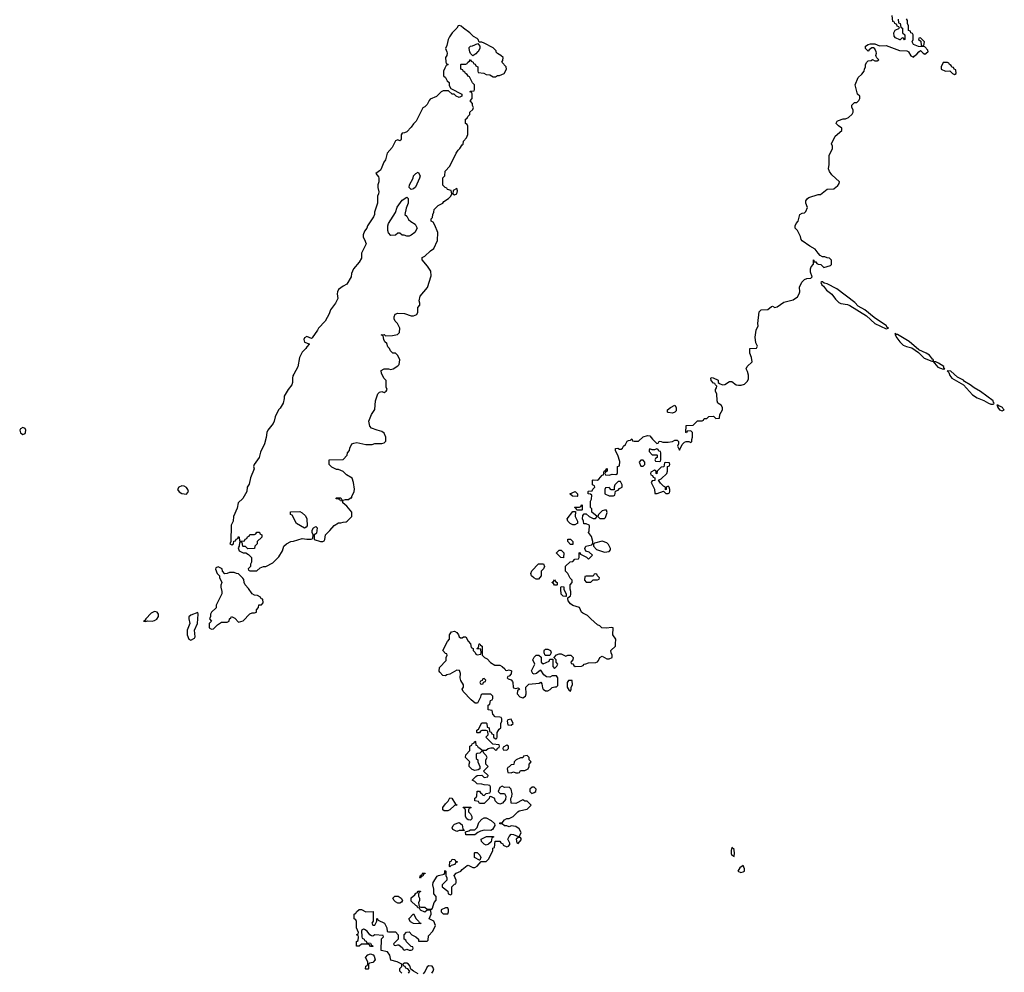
# Model space of a CAD drawing. Header units: inches. Extents: x 2535814 to 2694957, y 540737 to 728403.
# Tile 102 of 106: x 2650963 to 2659629, y 691899 to 700284. Entities that reach past the tile are written whole.
import ezdxf

# ---------------------------------------------------------------- set-up
doc = ezdxf.new("R2010")
doc.units = ezdxf.units.IN
doc.header["$MEASUREMENT"] = 0
doc.layers.add('C6659', color=7, linetype='Continuous')
doc.layers.add('C6750', color=7, linetype='Continuous')

msp = doc.modelspace()

# ---------------------------------------------------------------- linework, layer by layer
at = {"layer": 'C6659', "color": 5}
for points, elevation in [([(2654721.3, 700000), (2654724.7, 699990), (2654722, 699970), (2654712, 699950), (2654712.7, 699912.7), (2654718, 699898), (2654734, 699890), (2654718, 699882), (2654703.6, 699856.4), (2654694, 699830), (2654694, 699790), (2654710, 699774), (2654725.4, 699745.4), (2654742, 699730), (2654743.6, 699703.6), (2654758, 699678), (2654854, 699630), (2654854, 699610), (2654830, 699598), (2654806, 699610), (2654787.3, 699627.3), (2654770, 699628), (2654738, 699658), (2654690, 699658), (2654674, 699650), (2654630.9, 699609.1), (2654575.3, 699584.7), (2654566, 699574), (2654550, 699538), (2654530, 699518), (2654511.3, 699508.7), (2654452, 699390), (2654430, 699368), (2654410, 699338), (2654370, 699298), (2654350, 699288), (2654330, 699286), (2654322, 699270), (2654322, 699230), (2654316.9, 699223.1), (2654310, 699218), (2654290, 699228), (2654270, 699219), (2654242, 699158), (2654198.8, 699110), (2654182.8, 699050), (2654168, 699030), (2654146, 698970), (2654139.8, 698960.2), (2654098, 698930), (2654122, 698902), (2654124.7, 698890), (2654123.6, 698856.4), (2654114, 698830), (2654114, 698806), (2654124.7, 698770), (2654122, 698750), (2654112, 698730), (2654111.3, 698670), (2654084.7, 698590), (2654084.7, 698570), (2654078, 698550), (2654024.7, 698470), (2654018, 698450), (2653996.9, 698423.1), (2653984.7, 698390), (2653984.7, 698370), (2653998, 698350), (2654012, 698310), (2653972, 698230), (2653970, 698186), (2653952, 698150), (2653902, 698090), (2653882, 698050), (2653879.6, 698020.4), (2653843.6, 697956.4), (2653810, 697938), (2653770, 697908), (2653761, 697890), (2653758, 697870), (2653762, 697830), (2653742, 697790), (2653698, 697730), (2653686.4, 697693.6), (2653652, 697630), (2653592, 697570), (2653584.7, 697550), (2653536.9, 697483.1), (2653530, 697478), (2653490, 697496), (2653470, 697484), (2653464.4, 697470), (2653470, 697444.7), (2653511.6, 697431.6), (2653511.6, 697428.4), (2653490, 697406), (2653482, 697390), (2653450, 697358), (2653426, 697310), (2653411, 697229), (2653377.3, 697162.7), (2653366.8, 697150), (2653362.8, 697130), (2653364.7, 697090), (2653358, 697070), (2653327.3, 697030), (2653291.3, 696970), (2653292, 696950), (2653281, 696910), (2653254.8, 696865.2), (2653241, 696850), (2653210.9, 696789.1), (2653204, 696750), (2653194.8, 696730), (2653147.7, 696672.3), (2653138.8, 696650), (2653133.4, 696606.6), (2653117.3, 696550), (2653082, 696478), (2653070.6, 696429.4), (2653026, 696370), (2653021, 696350), (2653026, 696330), (2652994.8, 696250), (2652983.5, 696196.5), (2652966, 696170), (2652962.8, 696130), (2652926, 696070), (2652886.8, 696030), (2652876.9, 695983.1), (2652844.7, 695910), (2652842, 695870), (2652825.4, 695834.6), (2652822, 695690), (2652814, 695670), (2652830, 695662), (2652846, 695670), (2652847.3, 695692.7), (2652862, 695698), (2652867.3, 695712.7), (2652882, 695718), (2652890, 695734), (2652894, 695730), (2652898, 695698), (2652930, 695694), (2652942, 695698), (2652947.3, 695712.7), (2652962, 695718), (2652967.3, 695732.7), (2652982, 695738), (2652990, 695754), (2653030, 695754), (2653042, 695758), (2653050, 695774), (2653072.7, 695772.7), (2653078, 695758), (2653094, 695750), (2653094, 695730), (2653054, 695690), (2653052, 695670), (2653034, 695650), (2653030, 695628), (2652970, 695626), (2652950, 695646), (2652930, 695646), (2652926, 695650), (2652922, 695682), (2652910, 695686), (2652898, 695682), (2652894, 695650), (2652884.7, 695635.3), (2652894, 695610), (2652930, 695592), (2652952, 695592), (2652976.9, 695576.9), (2653002, 695550), (2653002, 695510), (2652994, 695490), (2652994, 695470), (2652974, 695450), (2652978, 695438), (2652990, 695434), (2653050, 695434), (2653080.4, 695459.6), (2653110, 695472), (2653130, 695472), (2653190, 695502), (2653243.1, 695556.9), (2653275.3, 695610), (2653289.1, 695650.9), (2653310, 695671.3), (2653348.4, 695691.6), (2653372.7, 695692.7), (2653450, 695718), (2653490, 695712), (2653527.3, 695712.7), (2653542, 695718), (2653546, 695750), (2653538, 695770), (2653538, 695790), (2653549.1, 695810.9), (2653570, 695822), (2653582, 695810), (2653574.4, 695765.6), (2653570, 695758), (2653554, 695750), (2653554, 695710), (2653610, 695691), (2653630, 695691.3), (2653642, 695698), (2653648.7, 695710), (2653655.3, 695750), (2653693.2, 695786.8), (2653730, 695832), (2653770, 695854), (2653790, 695854), (2653810, 695862), (2653835.3, 695864.7), (2653846, 695870), (2653886, 695910), (2653886, 695950), (2653842, 696002), (2653808, 696030), (2653806, 696046), (2653786, 696050), (2653782, 696062), (2653750, 696066), (2653746, 696070), (2653750, 696074), (2653790, 696074), (2653798, 696058), (2653810, 696054), (2653830, 696062), (2653858, 696062), (2653874, 696074), (2653886, 696074), (2653886, 696086), (2653908, 696130), (2653908.4, 696151.6), (2653902, 696210), (2653889.1, 696249.1), (2653839, 696279), (2653810, 696308), (2653770, 696326), (2653750, 696326), (2653710, 696346), (2653688, 696370), (2653686, 696410), (2653810, 696414), (2653846, 696450), (2653848.4, 696471.6), (2653867.3, 696492.7), (2653868.4, 696511.6), (2653886, 696550), (2653903.1, 696556.9), (2653930, 696562), (2654010, 696546), (2654065.4, 696545.4), (2654090, 696554.8), (2654150, 696554.4), (2654170, 696560.5), (2654184.4, 696575.6), (2654186.6, 696610), (2654170, 696643.7), (2654150, 696659.5), (2654108, 696670), (2654058, 696690), (2654045.6, 696705.6), (2654035.3, 696750), (2654059, 696810), (2654090, 696854), (2654095.3, 696930), (2654115.3, 696990), (2654130, 697004.7), (2654150, 697011.3), (2654170, 697002), (2654190, 697014), (2654198, 697030), (2654188, 697050), (2654187.3, 697107.3), (2654170, 697126), (2654148, 697170), (2654144, 697196), (2654170, 697212), (2654210, 697212), (2654230, 697204.7), (2654250, 697211.3), (2654290, 697236), (2654304, 697250), (2654309, 697290), (2654290, 697328), (2654270, 697348), (2654248.4, 697348.4), (2654226, 697370), (2654218, 697390), (2654204, 697404), (2654193.6, 697433.6), (2654178, 697450), (2654168, 697470), (2654162, 697502), (2654146, 697510), (2654170, 697512), (2654182, 697502), (2654243.6, 697503.6), (2654287.3, 697512.7), (2654306, 697530), (2654308, 697570), (2654288, 697610), (2654268, 697630), (2654258, 697650), (2654258, 697670), (2654267.3, 697692.7), (2654290, 697702), (2654350, 697698), (2654410, 697678), (2654430, 697678), (2654458, 697690), (2654468, 697710), (2654466, 697750), (2654486, 697770), (2654486, 697790), (2654478, 697810), (2654489, 697851), (2654552.9, 697927.1), (2654584, 698030), (2654582, 698070), (2654553.6, 698113.6), (2654506, 698170), (2654506, 698190), (2654530, 698202), (2654578, 698250), (2654608, 698270), (2654640.4, 698339.6), (2654642, 698410), (2654616.4, 698476.4), (2654602, 698502), (2654586, 698510), (2654586, 698530), (2654596.4, 698543.6), (2654598, 698570), (2654608, 698590), (2654610, 698614), (2654646, 698650), (2654686, 698670), (2654696.4, 698683.6), (2654738, 698710), (2654758, 698730), (2654766, 698750), (2654762, 698782), (2654728.4, 698788.4), (2654722, 698802), (2654707.3, 698807.3), (2654687.3, 698827.3), (2654688.4, 698891.6), (2654706, 698910), (2654708.4, 698951.6), (2654750, 698994), (2654806, 699110), (2654823.1, 699136.9), (2654838, 699150), (2654856.4, 699183.6), (2654866, 699190), (2654870, 699214), (2654896.4, 699243.6), (2654907.3, 699272.7), (2654907.3, 699347.3), (2654902, 699362), (2654886, 699370), (2654886, 699410), (2654902, 699418), (2654907.3, 699432.7), (2654926, 699450), (2654926, 699470), (2654950, 699494), (2654958, 699510), (2654948.4, 699528.4), (2654947.3, 699547.3), (2654928, 699570), (2654946, 699590), (2654946, 699630), (2654942, 699642), (2654926, 699650), (2654930, 699654), (2654962, 699658), (2654966, 699670), (2654966, 699710), (2654948.4, 699728.4), (2654922, 699782), (2654910, 699786), (2654902, 699802), (2654886, 699810), (2654882, 699822), (2654866, 699830), (2654862, 699842), (2654846, 699850), (2654846, 699890), (2654850, 699894), (2654890, 699894), (2654902, 699898), (2654906, 699910), (2654922, 699918), (2654930, 699934), (2654938, 699918), (2654954, 699910), (2654958, 699898), (2654972.7, 699892.7), (2654978, 699878), (2654994, 699870), (2654994, 699830), (2654998, 699818), (2655047.3, 699812.7), (2655070, 699802), (2655099.6, 699799.6), (2655130, 699782), (2655150, 699782), (2655168.4, 699791.6), (2655187.3, 699792.7), (2655226, 699810), (2655248, 699850), (2655246, 699870), (2655206, 699910), (2655216.4, 699923.6), (2655218, 699950), (2655198, 699970), (2655167.3, 699987.3), (2655158, 699998), (2655157.6, 700000)], 40), ([(2654326, 691890), (2654308, 691910), (2654308.4, 691931.6), (2654326, 691950), (2654326, 691970), (2654286, 691990), (2654230, 692006), (2654222, 692050), (2654199, 692079), (2654146, 692090), (2654148, 692192), (2654166, 692210), (2654162, 692222), (2654090, 692228), (2654070, 692218), (2654060.4, 692220.4), (2654046, 692230), (2654020.4, 692260.4), (2653996.4, 692276.4), (2653990, 692278), (2653972.7, 692267.3), (2653974, 692210), (2653978, 692198), (2653994, 692190), (2653998, 692178), (2654012.7, 692172.7), (2654018, 692158), (2654050, 692154), (2654058, 692138), (2654074, 692130), (2654070, 692126), (2654050, 692126), (2654042, 692142), (2654030, 692146), (2653970, 692146), (2653951.6, 692128.4), (2653928.7, 692128.7), (2653926, 692170), (2653942, 692178), (2653946, 692210), (2653942, 692222), (2653928, 692230), (2653942, 692238), (2653946, 692250), (2653928.9, 692288.9), (2653927.3, 692347.3), (2653922, 692362), (2653906, 692370), (2653906, 692410), (2653922, 692418), (2653926, 692430), (2653950, 692452), (2653971.6, 692451.6), (2654010, 692432), (2654072.7, 692432.7), (2654074, 692350), (2654062, 692330), (2654070, 692314), (2654090, 692314), (2654106, 692350), (2654106, 692370), (2654110, 692374), (2654118, 692358), (2654174, 692330), (2654194, 692290), (2654198, 692258), (2654210, 692254), (2654270, 692254), (2654294, 692230), (2654294, 692190), (2654254, 692150), (2654258, 692138), (2654270, 692134), (2654290, 692142), (2654299.6, 692139.6), (2654332.7, 692112.7), (2654338, 692098), (2654350, 692094), (2654370, 692102), (2654390, 692094), (2654410, 692094), (2654422, 692098), (2654426, 692110), (2654422, 692122), (2654407.3, 692127.3), (2654367.3, 692167.3), (2654362, 692182), (2654346, 692190), (2654346, 692230), (2654368.4, 692251.6), (2654390, 692254), (2654414, 692230), (2654450, 692212), (2654472, 692190), (2654474, 692174), (2654550, 692174), (2654558, 692182), (2654560.4, 692219.6), (2654598, 692262), (2654622, 692310), (2654608.4, 692348.4), (2654568.4, 692368.4), (2654586, 692410), (2654582, 692442), (2654550, 692446), (2654530, 692428.7), (2654490, 692446), (2654482, 692462), (2654467.3, 692467.3), (2654462, 692482), (2654450, 692486), (2654410, 692526), (2654410, 692554), (2654440.4, 692579.6), (2654450, 692594), (2654462, 692598), (2654470, 692614), (2654490, 692614), (2654492, 692610), (2654478, 692602), (2654474, 692590), (2654474, 692570), (2654482, 692550), (2654482, 692530), (2654474, 692510), (2654478, 692478), (2654492.7, 692472.7), (2654530, 692472), (2654550, 692454), (2654590, 692454), (2654596.4, 692463.6), (2654610, 692514), (2654627.3, 692532.7), (2654627.3, 692567.3), (2654608, 692590), (2654608, 692630), (2654598, 692670), (2654602, 692690), (2654636.4, 692743.6), (2654648.4, 692751.6), (2654698, 692762), (2654706, 692770), (2654706, 692794), (2654714, 692790), (2654714, 692750), (2654722, 692730), (2654722, 692710), (2654682, 692670), (2654682, 692650), (2654732.7, 692612.7), (2654734, 692590), (2654758, 692582), (2654766, 692590), (2654766, 692650), (2654790, 692674), (2654802, 692678), (2654806, 692690), (2654806, 692710), (2654788, 692750), (2654806, 692770), (2654846, 692790), (2654856.4, 692803.6), (2654900.4, 692839.6), (2654910, 692842), (2654950, 692822), (2654970, 692822), (2654990, 692832), (2655026, 692874), (2655070, 692874), (2655090, 692894), (2655116.4, 692943.6), (2655126, 692970), (2655127.3, 692992.7), (2655142, 692998), (2655147.3, 693052.7), (2655190, 693054), (2655198, 693038), (2655214, 693030), (2655218, 693018), (2655250, 693002), (2655266, 693010), (2655276.4, 693023.6), (2655276.4, 693036.4), (2655258, 693070), (2655270, 693094), (2655290, 693114), (2655310, 693112), (2655350, 693094), (2655362, 693098), (2655378, 693130), (2655360.2, 693160.2), (2655330, 693182), (2655290, 693188), (2655270, 693178), (2655250, 693188), (2655230, 693188), (2655210, 693206), (2655190, 693206), (2655188, 693210), (2655190, 693214), (2655210, 693214), (2655230, 693242), (2655250, 693252), (2655270, 693252), (2655306, 693270), (2655347.3, 693312.7), (2655360.4, 693319.6), (2655430, 693334), (2655466, 693370), (2655430, 693406), (2655410, 693406), (2655390, 693418), (2655330, 693386), (2655287.3, 693387.3), (2655286, 693430), (2655294.6, 693445.4), (2655298, 693470), (2655288, 693510), (2655270, 693528), (2655230, 693526), (2655210, 693538), (2655190, 693526), (2655174, 693490), (2655192.7, 693472.7), (2655231.3, 693471.3), (2655242, 693450), (2655239.6, 693420.4), (2655212.7, 693387.3), (2655190, 693378), (2655167.3, 693387.3), (2655148, 693408), (2655146, 693430), (2655110, 693446), (2655098, 693442), (2655094, 693430), (2655050, 693386), (2655010, 693386), (2655002, 693402), (2654968, 693408), (2654968.4, 693431.6), (2654982, 693438), (2654987.3, 693452.7), (2654990, 693494), (2655010, 693494), (2655018, 693478), (2655034, 693470), (2655038, 693458), (2655050, 693454), (2655070, 693474), (2655102, 693478), (2655106, 693490), (2655106, 693530), (2655102, 693542), (2655087.3, 693547.3), (2655050, 693548), (2655030, 693555.3), (2654990, 693558), (2654970, 693578), (2654946, 693590), (2654976.4, 693623.6), (2654990, 693632), (2655030, 693634), (2655050, 693614), (2655082, 693618), (2655086, 693630), (2655046, 693670), (2655086, 693710), (2655066, 693730), (2655066, 693770), (2655078, 693790), (2655070, 693806), (2655047.3, 693827.3), (2655042, 693842), (2655030, 693846), (2655012.7, 693827.3), (2654990, 693826), (2654982, 693818), (2654982, 693782), (2654994, 693770), (2654994, 693750), (2655014, 693710), (2655014, 693690), (2654999.6, 693680.4), (2654970, 693675.3), (2654944.7, 693684.7), (2654918, 693710), (2654918, 693730), (2654926, 693750), (2654886, 693790), (2654888.4, 693811.6), (2654926, 693850), (2654926, 693890), (2654942, 693898), (2654946, 693910), (2654962, 693918), (2654970, 693934), (2654974, 693930), (2654978, 693898), (2654990, 693894), (2654998, 693878), (2655010, 693874), (2655032.7, 693852.7), (2655067.3, 693852.7), (2655086, 693870), (2655110, 693874), (2655130, 693874), (2655150, 693854), (2655162, 693858), (2655167.3, 693872.7), (2655182, 693878), (2655186, 693890), (2655182, 693902), (2655127.3, 693907.3), (2655066, 693970), (2655086, 693990), (2655082, 694022), (2655070, 694026), (2655030, 694026), (2655018, 694022), (2655010, 694006), (2654990, 694006), (2654986, 694010), (2654986, 694030), (2655002, 694038), (2655030, 694094), (2655070, 694094), (2655074, 694090), (2655078, 694058), (2655094, 694050), (2655098, 694018), (2655112.7, 694012.7), (2655118, 693998), (2655132.7, 693992.7), (2655134, 693970), (2655150, 693954), (2655162, 693958), (2655166, 693970), (2655166, 694010), (2655182, 694038), (2655198, 694050), (2655198, 694090), (2655206, 694110), (2655206, 694130), (2655202, 694142), (2655190, 694146), (2655147.3, 694147.3), (2655126, 694170), (2655122, 694202), (2655086, 694210), (2655086, 694250), (2655102, 694258), (2655106, 694290), (2655122, 694298), (2655126, 694310), (2655126, 694330), (2655110, 694346), (2655030, 694346), (2655022, 694338), (2655019.6, 694320.4), (2654992.7, 694267.3), (2654972.7, 694267.3), (2654936.4, 694296.4), (2654866, 694370), (2654858, 694390), (2654868, 694410), (2654868.7, 694430), (2654846, 694466), (2654841.2, 694490), (2654842, 694530), (2654835.3, 694555.3), (2654810, 694558), (2654750, 694522), (2654723.6, 694516.4), (2654710, 694508), (2654686, 694510), (2654660.2, 694540.2), (2654655.3, 694550), (2654658, 694582), (2654716.4, 694643.6), (2654718, 694670), (2654726, 694690), (2654722, 694702), (2654710, 694706), (2654688, 694730), (2654728.4, 694811.6), (2654746, 694830), (2654746, 694870), (2654763.2, 694896.8), (2654790, 694902.8), (2654811, 694890), (2654826, 694870), (2654831.6, 694851.6), (2654843.6, 694843.6), (2654856.4, 694843.6), (2654870, 694852), (2654890.6, 694850.6), (2654910, 694814), (2654931.6, 694791.6), (2654938, 694758), (2654954, 694750), (2654954, 694730), (2654972.7, 694712.7), (2654978, 694698), (2654990, 694694), (2655022, 694698), (2655026, 694710), (2655022, 694742), (2654990, 694746), (2654986, 694750), (2655002, 694758), (2655006, 694790), (2655011.6, 694791.6), (2655018, 694778), (2655034, 694770), (2655034, 694690), (2655054, 694670), (2655076.9, 694656.9), (2655105.4, 694625.4), (2655143.6, 694603.6), (2655190, 694602), (2655210, 694592), (2655234, 694570), (2655238, 694558), (2655250, 694554), (2655270, 694562), (2655292.7, 694552.7), (2655290, 694526), (2655270, 694506), (2655258, 694502), (2655254, 694490), (2655262, 694482), (2655290, 694472), (2655299.8, 694459.8), (2655304.7, 694450), (2655306, 694410), (2655310, 694402), (2655330, 694398), (2655350, 694402), (2655358, 694398), (2655362, 694390), (2655344.7, 694375.3), (2655342, 694350), (2655364, 694324), (2655390, 694316), (2655414, 694330), (2655421.2, 694350), (2655418, 694410), (2655445.2, 694434.8), (2655535.3, 694444.7), (2655550, 694454), (2655558, 694438), (2655563.5, 694403.5), (2655571.3, 694390), (2655590, 694376), (2655610, 694376), (2655632.5, 694387.5), (2655650, 694404.7), (2655672.7, 694412.7), (2655687.3, 694412.7), (2655698, 694422), (2655698, 694490), (2655687.3, 694507.3), (2655650, 694508), (2655630, 694498), (2655600.4, 694500.4), (2655576.4, 694516.4), (2655550, 694558), (2655534, 694550), (2655511.6, 694528.4), (2655490, 694522), (2655478, 694530), (2655468.9, 694551.1), (2655498, 694610), (2655478, 694650), (2655490, 694672), (2655510, 694691.3), (2655531.6, 694691.6), (2655552.7, 694672.7), (2655554, 694630), (2655570, 694614), (2655622, 694638), (2655630, 694654), (2655654, 694654), (2655654, 694590), (2655670, 694574), (2655690, 694594), (2655698, 694610), (2655686, 694630), (2655686, 694650), (2655666, 694666), (2655666, 694670), (2655687.3, 694692.7), (2655710, 694702), (2655730, 694702), (2655770, 694682), (2655788.9, 694691.1), (2655814, 694690), (2655834, 694670), (2655831.3, 694648.7), (2655814, 694630), (2655818, 694618), (2655830, 694614), (2655839.6, 694599.6), (2655851.6, 694591.6), (2655907.3, 694592.7), (2655922, 694598), (2655930, 694612), (2655947.3, 694612.7), (2655970, 694622), (2656034.6, 694625.4), (2656050, 694632), (2656058, 694642), (2656068.9, 694671.1), (2656090, 694682), (2656130, 694658), (2656150, 694658), (2656178, 694670), (2656178, 694690), (2656168, 694710), (2656166, 694730), (2656206, 694770), (2656208.4, 694791.6), (2656208.7, 694830), (2656184, 694870), (2656186, 694930), (2656170, 694935.3), (2656129.3, 694929.3), (2656086, 694930), (2656068.4, 694948.4), (2656050, 694958), (2655989.2, 695009.2), (2655959.3, 695039.3), (2655919.3, 695059.3), (2655909, 695070), (2655889, 695109), (2655830, 695129), (2655810, 695142), (2655790, 695168), (2655786, 695190), (2655786, 695194), (2655810, 695214), (2655814.6, 695225.4), (2655815.3, 695250), (2655808, 695270), (2655808, 695310), (2655826, 695330), (2655826, 695350), (2655808.4, 695368.4), (2655788.4, 695408.4), (2655766, 695430), (2655767.3, 695472.7), (2655808.4, 695511.6), (2655830, 695514), (2655850, 695534), (2655882, 695538), (2655886, 695550), (2655886, 695590), (2655890, 695594), (2655898, 695578), (2655952.7, 695552.7), (2655970, 695534), (2656006, 695570), (2655976.4, 695596.4), (2655947.3, 695607.3), (2655940.4, 695620.4), (2655938, 695630), (2655946, 695650), (2655998, 695662), (2656007.3, 695672.7), (2656008, 695692), (2655996.4, 695736.4), (2655968, 695770), (2655975.3, 695784.7), (2655978, 695830), (2655975.3, 695835.3), (2655950, 695846), (2655927.3, 695847.3), (2655926, 695870), (2655918, 695890), (2655920.4, 695919.6), (2655930, 695934), (2655950, 695934), (2655974, 695910), (2656010, 695892), (2656030, 695894), (2656046, 695910), (2655998, 695950), (2655998, 695978), (2655986, 695990), (2655987.3, 696047.3), (2655995.3, 696064.7), (2655998, 696098), (2655987.3, 696107.3), (2655966, 696110), (2655966, 696130), (2655970, 696134), (2656002, 696138), (2656007.3, 696152.7), (2656026, 696170), (2656022, 696182), (2656006, 696190), (2656006, 696230), (2656010, 696234), (2656050, 696232), (2656060.4, 696239.6), (2656090, 696274), (2656102, 696278), (2656106, 696310), (2656122, 696318), (2656130, 696334), (2656134, 696330), (2656134, 696310), (2656118, 696302), (2656114, 696290), (2656118, 696278), (2656150, 696274), (2656176.4, 696283.6), (2656210, 696282), (2656226, 696290), (2656226, 696350), (2656242, 696358), (2656246, 696394), (2656228.7, 696450), (2656208, 696490), (2656206, 696510), (2656228.4, 696511.6), (2656243.6, 696503.6), (2656256.4, 696503.6), (2656268.4, 696511.6), (2656278, 696530), (2656294.6, 696545.4), (2656310, 696574), (2656320.4, 696579.6), (2656338, 696582), (2656350, 696594), (2656358, 696578), (2656370, 696574), (2656410, 696574), (2656449.1, 696610.9), (2656490, 696624.7), (2656510, 696622), (2656531.6, 696591.6), (2656570, 696554), (2656582, 696558), (2656590, 696574), (2656610, 696572), (2656624.7, 696564.7), (2656670, 696564.7), (2656710, 696572), (2656730, 696582), (2656750, 696582), (2656762, 696570), (2656762, 696550), (2656752, 696530), (2656770, 696494), (2656794.6, 696545.4), (2656814.6, 696565.4), (2656830, 696572), (2656852, 696572), (2656870, 696562), (2656878, 696570), (2656878, 696590), (2656886, 696610), (2656886, 696650), (2656870, 696666), (2656838, 696662), (2656832.7, 696647.3), (2656826, 696650), (2656830, 696712), (2656890, 696714), (2656930, 696754), (2656970, 696754), (2656982, 696758), (2656987.3, 696772.7), (2657010, 696774), (2657028, 696792), (2657070, 696794), (2657090, 696774), (2657122, 696778), (2657126, 696810), (2657148, 696850), (2657148, 696870), (2657138, 696890), (2657108, 696910), (2657102, 696930), (2657098, 696990), (2657088, 697010), (2657088, 697030), (2657096.4, 697043.6), (2657098, 697058), (2657086, 697070), (2657082, 697082), (2657070, 697086), (2657049.1, 697109.1), (2657046, 697130), (2657050, 697134), (2657068, 697132), (2657110, 697112), (2657112, 697092), (2657122, 697082), (2657150, 697071.3), (2657170, 697072), (2657210, 697098), (2657230, 697098), (2657270, 697071.3), (2657290, 697066), (2657313.6, 697066.4), (2657343.1, 697076.9), (2657370, 697102), (2657376.5, 697123.5), (2657376.5, 697156.5), (2657370, 697186), (2657358, 697210), (2657366, 697230), (2657408.4, 697271.6), (2657404, 697310), (2657389, 697350), (2657388.7, 697390), (2657447.3, 697392.7), (2657458, 697410), (2657441.2, 697441.2), (2657436, 697490), (2657444, 697550), (2657462, 697590), (2657459, 697610), (2657470, 697712), (2657490, 697731), (2657547.3, 697732.7), (2657580.4, 697759.6), (2657590, 697762), (2657610, 697752), (2657630, 697758), (2657690, 697798), (2657770, 697818), (2657810, 697844.7), (2657824, 697870), (2657829, 697890), (2657825.2, 697930), (2657846.3, 697973.7), (2657870, 697996), (2657890, 698004.7), (2657926, 698010), (2657938, 698022), (2657923.1, 698063.1), (2657922, 698090), (2657928, 698110), (2657948.7, 698131.3), (2657949.3, 698170.7), (2657954, 698166), (2657954, 698154), (2657971.6, 698151.6), (2657978, 698138), (2657992, 698132), (2658014, 698130), (2658042, 698102), (2658100.4, 698119.6), (2658108.7, 698130), (2658107.3, 698167.3), (2658090, 698186), (2658070, 698188), (2658050, 698198), (2658030, 698198), (2658009.1, 698209.1), (2657990, 698228), (2657964.7, 698264.7), (2657918, 698290), (2657850, 698338), (2657842, 698350), (2657836.4, 698376.4), (2657808, 698430), (2657788.7, 698450), (2657788.7, 698470), (2657798, 698490), (2657815.3, 698510), (2657828, 698570), (2657850, 698582), (2657870, 698584.7), (2657883.1, 698596.9), (2657898, 698630), (2657882, 698670), (2657882, 698690), (2657898, 698710), (2657910, 698718), (2657990, 698744.7), (2658010, 698744.7), (2658070, 698792), (2658130, 698794), (2658150, 698814), (2658162, 698818), (2658176.4, 698843.6), (2658178, 698858), (2658110, 698918), (2658089.1, 698949.1), (2658082, 698970), (2658088, 699010), (2658088, 699090), (2658118, 699150), (2658118, 699170), (2658108.4, 699191.6), (2658140.2, 699259.8), (2658198, 699310), (2658198, 699330), (2658169.2, 699349.2), (2658149.3, 699369.3), (2658150, 699374), (2658158, 699390), (2658170, 699398), (2658210, 699411.3), (2658230, 699412), (2658256.4, 699423.6), (2658290, 699454), (2658298, 699470), (2658298, 699490), (2658288, 699510), (2658288.4, 699531.6), (2658310, 699554), (2658330, 699554), (2658350, 699574), (2658358, 699590), (2658358, 699610), (2658338, 699630), (2658315.3, 699710), (2658344, 699776), (2658376.5, 699803.5), (2658395.3, 699830), (2658398, 699850), (2658408, 699870), (2658408, 699890), (2658418, 699910), (2658430, 699922), (2658456.4, 699923.6), (2658470, 699934), (2658490, 699922), (2658510, 699922), (2658526, 699930), (2658507.3, 699947.3), (2658500.4, 699960.4), (2658498, 699970), (2658504, 699990), (2658500.3, 700000)], 20), ([(2654993.7, 700000), (2654976.9, 699983.1), (2654950, 699966), (2654930, 699986), (2654926.2, 700000)], 40), ([(2658785.7, 700000), (2658805.4, 699965.4), (2658830, 699954), (2658836.4, 699963.6), (2658860.4, 699979.6), (2658878, 700000)], 20), ([(2658904, 700000), (2658914, 699990), (2658930, 699982), (2658955.2, 700000)], 20), ([(2654470, 691886), (2654428.4, 691908.4), (2654406, 691926), (2654396.4, 691956.4), (2654386, 691970), (2654370, 691978), (2654350, 691978), (2654334, 691970), (2654338, 691958), (2654352.7, 691952.7), (2654358, 691938), (2654372.7, 691932.7), (2654394, 691910), (2654382, 691890)], 20), ([(2654590, 691892), (2654602, 691910), (2654608, 691930), (2654594, 691954), (2654565.4, 691954.6), (2654550, 691946), (2654532, 691908), (2654514, 691886)], 20)]:
    msp.add_lwpolyline(points, dxfattribs=dict(at, elevation=elevation))
for points, elevation in [([(2659130, 699906), (2659090, 699906), (2659072, 699870), (2659074, 699850), (2659110, 699832), (2659150, 699834), (2659174, 699810), (2659190, 699802), (2659206, 699810), (2659202, 699842), (2659187.3, 699847.3), (2659182, 699862), (2659167.3, 699867.3), (2659162, 699882), (2659146, 699890), (2659142, 699902)], 20), ([(2654410, 698788.7), (2654390, 698808), (2654393.2, 698830), (2654425.2, 698890), (2654429.4, 698910.6), (2654450, 698931.3), (2654470, 698942), (2654486.8, 698910), (2654482.8, 698890), (2654446, 698810), (2654430, 698794)], 40), ([(2654810, 698798), (2654778, 698782), (2654774, 698750), (2654790, 698742), (2654810, 698752), (2654816.5, 698776.5)], 40), ([(2654370, 698378), (2654347.3, 698387.3), (2654328.4, 698388.4), (2654310, 698406), (2654290, 698406), (2654271.6, 698388.4), (2654230, 698386), (2654208.4, 698408.4), (2654202, 698430), (2654202, 698470), (2654208.7, 698490), (2654272, 698588), (2654285.6, 698634.4), (2654330, 698696), (2654370, 698722), (2654382, 698710), (2654382.8, 698670), (2654365.4, 698625.4), (2654354, 698570), (2654370, 698554), (2654385.4, 698525.4), (2654406.4, 698506.4), (2654443.6, 698483.6), (2654462, 698450), (2654442, 698410), (2654410, 698388), (2654390, 698378)], 40), ([(2658030, 697978), (2658022, 697978), (2658014, 697970), (2658022, 697950), (2658037.5, 697937.5), (2658063.1, 697903.1), (2658110, 697867.7), (2658143.4, 697823.4), (2658173.7, 697793.7), (2658190, 697784.9), (2658250, 697776.4), (2658270, 697768.2), (2658416.7, 697676.7), (2658490, 697610.4), (2658590, 697563.8), (2658608.7, 697570), (2658596.2, 697576.2), (2658590.7, 697590.7), (2658482.8, 697662.8), (2658402.9, 697730), (2658342.4, 697762.4), (2658313.5, 697793.5), (2658153.7, 697913.7), (2658070, 697958.4), (2658044.7, 697964.7)], 20), ([(2658670, 697526), (2658664.7, 697515.3), (2658682.3, 697482.3), (2658708.6, 697448.6), (2658739.9, 697419.9), (2658766.9, 697406.9), (2658815.8, 697395.8), (2658874.9, 697354.9), (2658924.2, 697304.2), (2658990, 697277.3), (2658998.8, 697278.8), (2659044.7, 697224.7), (2659090, 697208), (2659106, 697210), (2659096.4, 697216.4), (2659097, 697230), (2659050, 697261.6), (2659027.5, 697272.5), (2659012.5, 697272.5), (2659002, 697282), (2659005.2, 697290), (2658996.1, 697296.1), (2658970.7, 697330.7), (2658942, 697350), (2658877.6, 697377.6), (2658791.3, 697451.3), (2658690, 697513.3), (2658673.2, 697513.2)], 20), ([(2659127.1, 697192.9), (2659139.3, 697179.3), (2659150, 697151.3), (2659168.1, 697128.1), (2659270.6, 697070.6), (2659350, 696982.8), (2659390, 696954.8), (2659450, 696933.4), (2659490, 696907.3), (2659510, 696900.5), (2659530, 696900.7), (2659537.5, 696902.5), (2659541.2, 696910), (2659534.7, 696914.7), (2659529.5, 696930), (2659420.5, 697010), (2659362.5, 697042.5), (2659329.3, 697070), (2659278.3, 697098.3), (2659269.2, 697110), (2659217.7, 697137.7), (2659157.2, 697190)], 20), ([(2656710, 696822), (2656670, 696826), (2656666, 696830), (2656666, 696850), (2656690, 696871.3), (2656730, 696892), (2656742, 696870), (2656739.6, 696840.4), (2656730, 696828)], 20), ([(2659575.3, 696890), (2659562, 696890), (2659566.8, 696886.8), (2659570.8, 696870), (2659587.3, 696850), (2659610, 696840.5), (2659629, 696850), (2659618, 696858), (2659613.3, 696870), (2659590, 696883.7), (2659582.7, 696882.7)], 20), ([(2650990, 696694), (2650970, 696682.7), (2650963.1, 696670), (2650970, 696647), (2650990, 696632.2), (2651010, 696641.6), (2651015.1, 696650), (2651016.4, 696670), (2651010, 696686)], 40), ([(2656570, 696506), (2656550, 696498), (2656530, 696498), (2656510, 696506), (2656502, 696498), (2656503.6, 696483.6), (2656530, 696454), (2656570, 696454), (2656574, 696450), (2656574, 696430), (2656558, 696422), (2656554, 696410), (2656558, 696398), (2656590, 696394), (2656602, 696398), (2656606, 696410), (2656606, 696470), (2656602, 696482), (2656587.3, 696487.3), (2656582, 696502)], 20), ([(2656450, 696406), (2656430, 696406), (2656414, 696390), (2656430, 696354), (2656450, 696354), (2656466, 696370), (2656466, 696390)], 20), ([(2656650, 696386), (2656638, 696382), (2656632.7, 696347.3), (2656610, 696346), (2656574, 696310), (2656570, 696286), (2656566, 696290), (2656566, 696310), (2656550, 696318), (2656518, 696302), (2656514, 696290), (2656518, 696278), (2656532.7, 696272.7), (2656538, 696258), (2656554, 696250), (2656552.7, 696227.3), (2656530, 696226), (2656522, 696210), (2656551.1, 696151.1), (2656554, 696114), (2656572.7, 696112.7), (2656630, 696134), (2656650, 696114), (2656670, 696114), (2656682, 696118), (2656686, 696130), (2656686, 696150), (2656678, 696170), (2656670, 696178), (2656654, 696170), (2656654, 696150), (2656646, 696146), (2656646, 696170), (2656630, 696178), (2656603.1, 696203.1), (2656586, 696230), (2656610, 696242), (2656658, 696290), (2656666, 696310), (2656666, 696350), (2656682, 696358), (2656686, 696370), (2656682, 696382)], 20), ([(2652390, 696181.5), (2652362.4, 696170), (2652352, 696150), (2652366.9, 696126.9), (2652390, 696114.9), (2652430, 696108.7), (2652449.5, 696130), (2652444.2, 696150), (2652430, 696165.6), (2652410, 696177.7)], 40), ([(2656250, 696218), (2656230, 696218), (2656202, 696190), (2656194, 696170), (2656194, 696146), (2656170, 696146), (2656150, 696166), (2656118, 696162), (2656114, 696150), (2656114, 696110), (2656150, 696092), (2656190, 696094), (2656202, 696098), (2656206, 696134), (2656230, 696142), (2656243.1, 696156.9), (2656266, 696170), (2656266, 696190)], 20), ([(2655870, 696086), (2655828.9, 696088.9), (2655806, 696110), (2655851.1, 696131.1), (2655874, 696110), (2655874, 696090)], 20), ([(2655866, 695966), (2655862, 695982), (2655846, 695990), (2655850, 695994), (2655890, 695994), (2655902, 695998), (2655910, 696014), (2655914, 696010), (2655914, 695970), (2655910, 695966)], 20), ([(2656110, 695968), (2656090, 695962), (2656058, 695930), (2656052, 695910), (2656070, 695892), (2656110, 695892), (2656119, 695901), (2656134.6, 695945.4), (2656127.3, 695967.3)], 20), ([(2653470, 695808), (2653398, 695850), (2653362, 695922), (2653346, 695930), (2653347.3, 695952.7), (2653430, 695954), (2653450, 695944.7), (2653477.5, 695917.5), (2653490.7, 695890), (2653492, 695830), (2653483.6, 695816.4)], 40), ([(2655830, 695839), (2655809.4, 695849.4), (2655788, 695870), (2655782, 695890), (2655830, 695954), (2655854, 695954), (2655852, 695910), (2655874, 695870), (2655874, 695850), (2655870, 695848), (2655850, 695839)], 20), ([(2655810, 695666), (2655788, 695690), (2655788.9, 695711.1), (2655810, 695712), (2655831.1, 695691.1), (2655830, 695666)], 20), ([(2655750, 695546), (2655726, 695550), (2655688.4, 695588.4), (2655688.4, 695591.6), (2655710, 695614), (2655730, 695614), (2655751.6, 695591.6)], 20), ([(2656090, 695693.2), (2656023.6, 695676.4), (2656012.7, 695667.3), (2656012, 695650), (2656041, 695621), (2656110, 695596), (2656150, 695602), (2656162, 695618), (2656164, 695630), (2656145.6, 695665.6), (2656130, 695679)], 20), ([(2652710, 695468), (2652690, 695458), (2652687.1, 695447.1), (2652702, 695410), (2652722, 695390), (2652722, 695370), (2652739.6, 695339.6), (2652742, 695330), (2652732.7, 695307.3), (2652732, 695290), (2652742, 695250), (2652742, 695230), (2652692, 695130), (2652691.6, 695108.4), (2652651.6, 695068.4), (2652642, 695050), (2652642, 695030), (2652634, 695010), (2652651.3, 694990), (2652632, 694970), (2652632, 694930), (2652650, 694918), (2652670, 694922), (2652703.1, 694956.9), (2652740.4, 694979.6), (2652790, 694982), (2652806, 694990), (2652808.4, 695011.6), (2652822, 695018), (2652828.4, 695031.6), (2652856.9, 695016.9), (2652890, 694982), (2652930, 694992), (2652990, 695054), (2653010, 695062), (2653030, 695062), (2653046, 695070), (2653046, 695090), (2653066, 695110), (2653067.3, 695132.7), (2653090, 695134), (2653106, 695150), (2653102, 695182), (2653087.3, 695187.3), (2653082, 695202), (2653056.4, 695216.4), (2653030, 695218), (2653008.9, 695228.9), (2652978, 695278), (2652948, 695310), (2652938, 695330), (2652936.4, 695356.4), (2652928.4, 695368.4), (2652890, 695406), (2652870, 695408), (2652850, 695418), (2652810, 695418), (2652790, 695408), (2652770, 695406), (2652748.4, 695428.4), (2652746, 695450)], 40), ([(2655510, 695358), (2655488, 695370), (2655468.7, 695390), (2655462, 695410), (2655470, 695432), (2655530, 695494), (2655574, 695494), (2655582, 695470), (2655572, 695450), (2655552, 695430), (2655551.6, 695388.4), (2655530, 695358)], 20), ([(2655670, 695306), (2655662, 695322), (2655646, 695330), (2655662, 695338), (2655670, 695354), (2655678, 695338), (2655694, 695330), (2655694, 695310), (2655690, 695306)], 20), ([(2656030, 695406), (2656018, 695402), (2656010, 695386), (2655950, 695386), (2655938, 695382), (2655934, 695350), (2655950, 695334), (2655990, 695334), (2656010, 695354), (2656050, 695354), (2656062, 695358), (2656066, 695370), (2656047.3, 695387.3), (2656042, 695402)], 20), ([(2655770, 695206), (2655746, 695210), (2655730, 695226), (2655726, 695270), (2655726, 695290), (2655730, 695294), (2655751.6, 695291.6), (2655752.7, 695272.7), (2655772.7, 695227.3), (2655774, 695206)], 20), ([(2652150, 695075.1), (2652120.9, 695059.1), (2652072, 695010), (2652064.7, 694995.3), (2652054, 694990), (2652070, 694986), (2652087.3, 694992.7), (2652130, 694990.8), (2652150, 694994.8), (2652170, 695006.8), (2652184, 695030), (2652184, 695050), (2652174, 695070)], 40), ([(2652530, 695066), (2652470, 695042), (2652451.6, 695028.4), (2652451.3, 695010), (2652461, 694970), (2652438, 694910), (2652436, 694870), (2652451.6, 694831.6), (2652470, 694822), (2652500.4, 694839.6), (2652508.7, 694851.3), (2652502.7, 694910), (2652528.7, 694970), (2652534, 695050)], 40), ([(2655630, 694686), (2655587.3, 694687.3), (2655578, 694710), (2655578, 694730), (2655583.1, 694736.9), (2655590, 694742), (2655610, 694742), (2655634, 694730), (2655642, 694710)], 20), ([(2655050, 694486), (2655038, 694482), (2655034, 694466), (2655018, 694462), (2655014, 694450), (2655018, 694438), (2655030, 694434), (2655042, 694438), (2655046, 694454), (2655062, 694458), (2655066, 694470)], 20), ([(2655792.7, 694467.3), (2655782, 694450), (2655782, 694410), (2655798, 694378), (2655810, 694374), (2655818, 694390), (2655818, 694410), (2655828, 694430), (2655826, 694466)], 20), ([(2655290, 694126), (2655258, 694122), (2655254, 694110), (2655258, 694078), (2655290, 694074), (2655306, 694090)], 20), ([(2655250, 693898), (2655218, 693882), (2655214, 693870), (2655218, 693858), (2655250, 693854), (2655266, 693870), (2655266, 693890)], 20), ([(2655430, 693806), (2655398, 693802), (2655390, 693786), (2655370, 693786), (2655334, 693770), (2655314, 693750), (2655312.7, 693727.3), (2655290, 693726), (2655270, 693706), (2655258, 693702), (2655254, 693690), (2655258, 693658), (2655290, 693654), (2655310, 693662), (2655330, 693654), (2655350, 693654), (2655362, 693658), (2655370, 693674), (2655410, 693674), (2655438, 693690), (2655448, 693710), (2655448.4, 693731.6), (2655466, 693750), (2655446, 693770), (2655446, 693790)], 20), ([(2655490, 693528), (2655472.7, 693527.3), (2655454, 693510), (2655454, 693490), (2655470, 693474), (2655490, 693482), (2655506, 693490), (2655508, 693510)], 20), ([(2654730, 693319), (2654700.2, 693320.2), (2654686, 693330), (2654686, 693350), (2654710, 693382), (2654734.6, 693405.4), (2654750, 693434), (2654767.3, 693432.7), (2654798, 693378), (2654814, 693370), (2654790, 693368), (2654750, 693329)], 20), ([(2654930, 693238), (2654910, 693242), (2654898, 693250), (2654888, 693270), (2654887.3, 693327.3), (2654882, 693342), (2654870, 693346), (2654867.3, 693352.7), (2654932.7, 693352.7), (2654932.7, 693347.3), (2654918, 693342), (2654914, 693330), (2654914, 693310), (2654930, 693294), (2654942, 693270), (2654942, 693250)], 20), ([(2654810, 693138), (2654776.4, 693156.4), (2654769.1, 693170.9), (2654778, 693190), (2654790, 693202), (2654830, 693218), (2654856, 693196), (2654862, 693162), (2654874, 693150), (2654874, 693146), (2654870, 693146), (2654830, 693146)], 20), ([(2655110, 693146), (2655050, 693149), (2655018, 693142), (2654994, 693130), (2654970, 693108.7), (2654888.4, 693108.4), (2654886, 693134), (2654916.4, 693143.6), (2654930, 693154), (2654970, 693154), (2654990, 693174), (2655002.7, 693217.3), (2655030, 693246.8), (2655050, 693258), (2655070, 693258), (2655114, 693234), (2655142, 693210), (2655144.7, 693190), (2655124.7, 693155.3)], 20), ([(2655070, 693018), (2655050, 693028), (2655028, 693050), (2655026, 693070), (2655072.7, 693092.7), (2655132.7, 693092.7), (2655132.7, 693087.3), (2655118, 693082), (2655112.7, 693047.3), (2655090, 693026)], 20), ([(2655370, 693086), (2655350, 693086), (2655334, 693070), (2655338, 693038), (2655350, 693034), (2655376.4, 693063.6), (2655376.4, 693076.4)], 20), ([(2655010, 692886), (2654966, 692910), (2654966, 692950), (2654970, 692954), (2654990, 692954), (2655014, 692930), (2655022, 692910), (2655014, 692886)], 20), ([(2657230, 692998), (2657224.4, 692970), (2657225.5, 692945.5), (2657230, 692931.3), (2657250, 692918), (2657255.4, 692950), (2657252.8, 692970), (2657250, 692979)], 20), ([(2654750, 692828), (2654746, 692830), (2654750, 692874), (2654762, 692878), (2654770, 692894), (2654792.7, 692892.7), (2654798, 692878), (2654812.7, 692872.7), (2654812.7, 692867.3), (2654798, 692862), (2654791.6, 692848.4), (2654762, 692838)], 20), ([(2654490, 692726), (2654486, 692730), (2654490, 692754), (2654502, 692758), (2654510, 692774), (2654532.7, 692772.7), (2654530, 692766), (2654518, 692762), (2654510, 692746), (2654498, 692742)], 20), ([(2657330, 692838), (2657302, 692818), (2657284.7, 692790), (2657310, 692776.3), (2657330, 692783), (2657341.2, 692790), (2657341.2, 692810)], 20), ([(2654290, 692508), (2654270, 692518), (2654258, 692530), (2654248, 692550), (2654266, 692570), (2654294, 692570), (2654322, 692550), (2654332, 692530), (2654323.6, 692516.4), (2654310, 692508)], 20), ([(2654490, 692326), (2654428.4, 692328.4), (2654403.1, 692343.1), (2654388, 692370), (2654430, 692414), (2654452, 692370), (2654474, 692350), (2654478, 692338), (2654494, 692330)], 20), ([(2654730, 692466), (2654710, 692466), (2654674, 692450), (2654674, 692430), (2654690, 692414), (2654730, 692414), (2654738, 692430), (2654738, 692450)], 20), ([(2654010, 691926), (2654006, 691930), (2654008.4, 691951.6), (2654022, 691958), (2654026, 691970), (2654026, 691990), (2654008, 692030), (2654027.3, 692052.7), (2654050, 692062), (2654072.7, 692052.7), (2654082, 692042), (2654091.3, 692008.7), (2654070, 691986), (2654042, 691978), (2654034, 691970), (2654034, 691930), (2654030, 691926)], 20)]:
    msp.add_lwpolyline(points, close=True, dxfattribs=dict(at, elevation=elevation))
at = {"layer": 'C6750', "color": 5}
for points, elevation in [([(2658694, 700290), (2658698, 700258), (2658712, 700250), (2658718, 700218), (2658734, 700210), (2658734, 700170), (2658754, 700150), (2658754, 700110), (2658750, 700106), (2658742, 700122), (2658730, 700126), (2658711.6, 700108.4), (2658708.4, 700108.4), (2658670, 700126), (2658660.4, 700140.4), (2658658, 700170), (2658668.4, 700191.6), (2658706, 700210), (2658702, 700222), (2658687.3, 700227.3), (2658682, 700242), (2658666, 700250), (2658662, 700262), (2658647.3, 700267.3), (2658642, 700322)], 20), ([(2658955.2, 700000), (2658958, 700002), (2658956.4, 700016.4), (2658930, 700046), (2658872.7, 700047.3), (2658830, 700066), (2658818, 700090), (2658826, 700110), (2658826, 700150), (2658822, 700162), (2658807.3, 700167.3), (2658802, 700182), (2658786, 700190), (2658786, 700230), (2658778, 700250), (2658776.4, 700276.4), (2658767.3, 700292.7)], 20), ([(2655157.6, 700000), (2655155.3, 700010), (2655130, 700035.3), (2655050, 700078), (2655030, 700086), (2655006, 700086), (2654998, 700110), (2654990, 700118), (2654956.4, 700136.4), (2654926, 700170), (2654868.9, 700208.9), (2654850, 700228), (2654834.6, 700234.6), (2654822, 700230), (2654811.1, 700208.9), (2654770.9, 700169.1), (2654745.2, 700134.8), (2654734.8, 700110), (2654723.5, 700056.5), (2654711, 700030), (2654721.3, 700000)], 40), ([(2654926.2, 700000), (2654918, 700030), (2654920.4, 700039.6), (2654930, 700052), (2654947.3, 700052.7), (2654994, 700074), (2655014, 700050), (2655014, 700030), (2654996.9, 700003.1), (2654993.7, 700000)], 40), ([(2658500.3, 700000), (2658490, 700028), (2658477.2, 700037.2), (2658462.8, 700037.2), (2658439.6, 700020.4), (2658430, 700006), (2658408.7, 700030), (2658408, 700050), (2658430, 700064.7), (2658451, 700071), (2658490, 700071.3), (2658530, 700054.8), (2658590, 700058), (2658707.3, 700012.7), (2658771.6, 700011.6), (2658783.6, 700003.6), (2658785.7, 700000)], 20), ([(2658878, 700000), (2658890, 700014), (2658904, 700000)], 20)]:
    msp.add_lwpolyline(points, dxfattribs=dict(at, elevation=elevation))
at = {"layer": 'C6750', "color": 5, "elevation": 20}
msp.add_lwpolyline([(2658890, 700126), (2658878, 700122), (2658874, 700110), (2658894, 700094), (2658898, 700058), (2658910, 700054), (2658922, 700058), (2658926, 700090)], close=True, dxfattribs=at)

doc.saveas('drawing.dxf')
